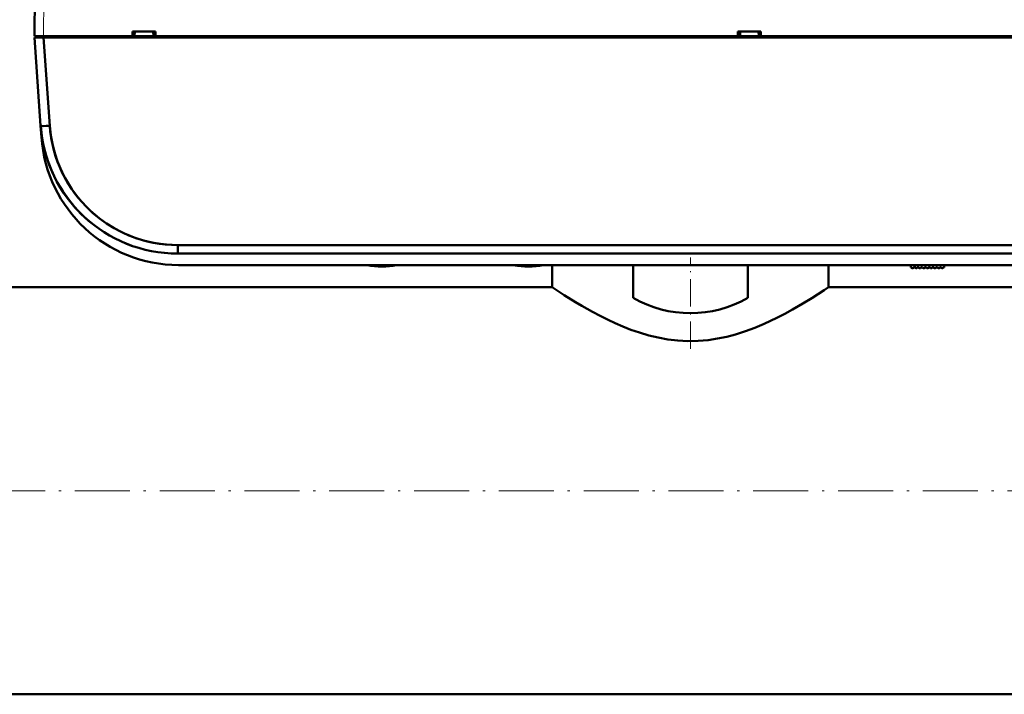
# Model space of a CAD drawing. Extents: x -1768 to 2122, y -1862 to 865.
# Tile 2 of 63: x -250 to -35, y -1806 to -1659. Entities that reach past the tile are written whole.
import ezdxf

# ---------------------------------------------------------------- set-up
doc = ezdxf.new("R2010")
doc.units = 0
doc.linetypes.add('DASHDOT', pattern=[18.5, 12, -3, 0.5, -3])

msp = doc.modelspace()

# ---------------------------------------------------------------- linework, layer by layer
at = {"color": 7, "lineweight": 50}
for p, q in [((-246.57, -1662.67), (-245.81, -1576.08)), ((-220.16, -1661.67), (-225.15, -1661.67)), ((-225.15, -1662.67), (-225.15, -1661.67)), ((-224.65, -1661.67), (-224.69, -1662.67)), ((-220.65, -1661.67), (-220.61, -1662.67)), ((-220.15, -1662.67), (-220.16, -1661.67)), ((-88.07, -1661.67), (-93.07, -1661.67)), ((-93.07, -1662.67), (-93.07, -1661.67)), ((-92.57, -1661.67), (-92.61, -1662.67)), ((-88.57, -1661.67), (-88.53, -1662.67)), ((-88.07, -1662.67), (-88.07, -1661.67)), ((-245.98, -1662.67), (-246.57, -1662.67)), ((-246.55, -1662.97), (-245.2, -1682.26)), ((-245.97, -1662.97), (-246.55, -1662.97)), ((-246.55, -1662.97), (-245.2, -1682.26)), ((-246.55, -1662.97), (-246.07, -1662.97)), ((-245.97, -1662.97), (-246.55, -1662.97)), ((-246.07, -1662.97), (-246.07, -1662.67)), ((-246.07, -1662.97), (-246.07, -1662.67)), ((-246.07, -1662.97), (-244.58, -1662.97)), ((-244.57, -1662.67), (-245.98, -1662.67)), ((-244.55, -1662.97), (-245.97, -1662.97)), ((-244.55, -1662.97), (-245.97, -1662.97)), ((-244.58, -1662.97), (-244.58, -1662.67)), ((-244.58, -1662.67), (63.43, -1662.67)), ((-244.58, -1662.97), (-244.58, -1662.67)), ((-244.58, -1662.97), (63.43, -1662.97)), ((-225.15, -1662.67), (-244.57, -1662.67)), ((-244.55, -1662.97), (-243.21, -1682.26)), ((63.41, -1662.97), (-244.55, -1662.97)), ((-244.55, -1662.97), (-243.21, -1682.26)), ((63.41, -1662.97), (-244.55, -1662.97)), ((-224.69, -1662.67), (-225.15, -1662.67)), ((-224.9, -1662.67), (-220.4, -1662.67)), ((-224.7, -1662.67), (-224.72, -1662.67)), ((-224.59, -1662.67), (-224.63, -1662.67)), ((-224.59, -1662.67), (-220.71, -1662.67)), ((-220.67, -1662.67), (-220.71, -1662.67)), ((-220.15, -1662.67), (-220.61, -1662.67)), ((-220.59, -1662.67), (-220.6, -1662.67)), ((-93.07, -1662.67), (-220.15, -1662.67)), ((-92.61, -1662.67), (-93.07, -1662.67)), ((-92.82, -1662.67), (-88.32, -1662.67)), ((-92.62, -1662.67), (-92.64, -1662.67)), ((-92.51, -1662.67), (-92.55, -1662.67)), ((-92.51, -1662.67), (-88.63, -1662.67)), ((-88.59, -1662.67), (-88.63, -1662.67)), ((-88.07, -1662.67), (-88.53, -1662.67)), ((-88.51, -1662.67), (-88.52, -1662.67)), ((39.01, -1662.67), (-88.07, -1662.67)), ((-245.03, -1684.76), (-245.2, -1682.26)), ((-245.03, -1684.76), (-245.2, -1682.26)), ((-242.63, -1686.26), (-242.6, -1686.4)), ((-215.27, -1710.17), (-215.27, -1708.31)), ((-215.27, -1708.31), (34.13, -1708.31)), ((-215.27, -1708.31), (-215.27, -1710.17)), ((-215.27, -1708.31), (34.13, -1708.31)), ((-215.27, -1710.17), (34.13, -1710.17)), ((-215.27, -1710.17), (34.13, -1710.17)), ((-215.1, -1712.67), (33.96, -1712.67)), ((-215.1, -1712.67), (33.96, -1712.67)), ((-133.58, -1717.47), (-133.58, -1712.67)), ((-115.93, -1719.82), (-115.93, -1712.67)), ((-90.93, -1719.82), (-90.93, -1712.67)), ((-73.28, -1717.47), (-73.28, -1712.67)), ((-55.37, -1712.67), (-55.37, -1713.17)), ((-55.37, -1713.17), (-55.27, -1713.17)), ((-55.27, -1713.17), (-55.28, -1713.17)), ((-54.64, -1713.17), (-54.56, -1713.17)), ((-53.75, -1713.17), (-53.82, -1713.17)), ((-52.93, -1713.17), (-53, -1713.17)), ((-52.11, -1713.17), (-52.18, -1713.17)), ((-51.29, -1713.17), (-51.36, -1713.17)), ((-50.47, -1713.17), (-50.54, -1713.17)), ((-49.65, -1713.17), (-49.72, -1713.17)), ((-48.83, -1713.17), (-48.9, -1713.17)), ((-48.07, -1713.17), (-48.19, -1713.17)), ((-48.07, -1712.67), (-48.07, -1713.17)), ((-133.58, -1717.47), (-329.43, -1717.47)), ((133.12, -1717.47), (-73.28, -1717.47)), ((622.57, -1806.37), (-329.43, -1806.37))]:
    msp.add_line(p, q, dxfattribs=at)
at = {"color": 7, "lineweight": 18}
for p, q in [((-244.57, -1662.67), (-243.82, -1576.08)), ((-54.37, -1712.67), (-54.37, -1713.28))]:
    msp.add_line(p, q, dxfattribs=at)
at = {"color": 7, "linetype": 'DASHDOT', "lineweight": 18, "ltscale": 0.499146}
msp.add_line((-103.43, -1730.97), (-103.43, -1711.01), dxfattribs=at)
at = {"color": 7, "linetype": 'DASHDOT', "lineweight": 18, "ltscale": 0.020398}
msp.add_line((-54.37, -1712.6), (-54.37, -1713.42), dxfattribs=at)
at = {"color": 7, "linetype": 'DASHDOT', "lineweight": 18}
msp.add_line((717.77, -1761.92), (-424.63, -1761.92), dxfattribs=at)
at = {"color": 7, "lineweight": 50}
for points in [[(-243.21, -1682.26), (-243.09, -1683.49), (-242.92, -1684.76), (-242.56, -1686.59), (-242.06, -1688.46), (-241.53, -1690.04), (-240.89, -1691.62), (-240.14, -1693.18), (-239.32, -1694.65), (-238.41, -1696.08), (-237.4, -1697.47), (-236.3, -1698.79), (-235.12, -1700.06), (-233.87, -1701.24), (-232.38, -1702.47), (-230.83, -1703.59), (-229.19, -1704.61), (-227.51, -1705.49), (-225.93, -1706.2), (-224.34, -1706.8), (-222.75, -1707.29), (-220.87, -1707.74), (-219.03, -1708.06), (-217.76, -1708.2), (-216.52, -1708.28), (-215.27, -1708.31)], [(-73.28, -1717.47), (-74.27, -1718.13), (-76.93, -1719.86), (-78.91, -1721.08), (-81.17, -1722.39), (-82.82, -1723.3), (-84.57, -1724.2), (-85.95, -1724.87), (-87.38, -1725.53), (-89.37, -1726.36), (-91.43, -1727.12), (-93.57, -1727.8), (-95.53, -1728.31), (-97.54, -1728.73), (-99.59, -1729.03), (-101.78, -1729.22), (-104, -1729.25), (-106.2, -1729.14), (-108.35, -1728.89), (-110.46, -1728.51), (-112.53, -1728.02), (-114.54, -1727.42), (-116.41, -1726.77), (-118.22, -1726.07), (-119.85, -1725.37), (-121.41, -1724.64), (-123.14, -1723.77), (-124.78, -1722.9), (-127.11, -1721.58), (-128.53, -1720.73), (-130.95, -1719.21), (-133.58, -1717.47)]]:
    msp.add_lwpolyline(points, dxfattribs=at)
for centre, radius, start, end in [((-215.27, -1680.17), 30, 184, 270), ((-215.27, -1680.17), 30, 184.0001, 250.4409), ((-215.27, -1680.17), 30, 184.0002, 269.9998), ((-215.27, -1680.17), 30, 184, 270), ((-215.27, -1680.31), 28, 184.0002, 269.9998), ((-215.1, -1682.67), 30, 184, 270), ((-215.1, -1682.67), 30, 184, 270), ((-170.77, -1695.85), 17.12, 259.274, 269.9959), ((-170.77, -1695.85), 17.12, 259.274, 269.9959), ((-170.77, -1695.85), 17.12, 270.0041, 280.726), ((-170.77, -1695.85), 17.12, 270.0041, 280.726), ((-138.77, -1695.85), 17.12, 259.2566, 269.9958), ((-138.77, -1695.85), 17.12, 259.2566, 269.9958), ((-138.77, -1695.85), 17.12, 270.0042, 280.7434), ((-138.77, -1695.85), 17.12, 270.0042, 280.7434), ((-55.01, -1713.07), 0.28, 200.9248, 321.3178), ((-54.64, -1713.37), 0.2, 90, 141.3178), ((-54.57, -1713.37), 0.2, 38.6797, 89.6751), ((-54.19, -1713.07), 0.28, 218.6839, 229.9948), ((-54.19, -1713.07), 0.28, 229.9948, 321.3178), ((-53.82, -1713.37), 0.2, 90, 141.3178), ((-53.75, -1713.37), 0.2, 38.6822, 90), ((-53.37, -1713.07), 0.28, 218.6822, 321.3178), ((-53, -1713.37), 0.2, 90, 141.3178), ((-52.93, -1713.37), 0.2, 38.6822, 90), ((-52.55, -1713.07), 0.28, 218.6822, 321.3178), ((-52.18, -1713.37), 0.2, 90, 141.3178), ((-52.11, -1713.37), 0.2, 38.6822, 90), ((-51.73, -1713.07), 0.28, 218.6822, 321.3178), ((-51.36, -1713.37), 0.2, 90, 141.3178), ((-51.29, -1713.37), 0.2, 38.6822, 90), ((-50.91, -1713.07), 0.28, 218.6822, 321.3178), ((-50.54, -1713.37), 0.2, 90, 141.3178), ((-50.47, -1713.37), 0.2, 38.6822, 90), ((-50.09, -1713.07), 0.28, 218.6822, 321.3178), ((-49.72, -1713.37), 0.2, 90, 141.3178), ((-49.65, -1713.37), 0.2, 38.6822, 90), ((-49.27, -1713.07), 0.28, 218.6822, 321.3178), ((-48.9, -1713.37), 0.2, 90, 141.3178), ((-48.83, -1713.37), 0.2, 38.6822, 90), ((-48.45, -1713.07), 0.28, 218.6822, 339.0752), ((-103.43, -1698.17), 25, 240, 300)]:
    msp.add_arc(centre, radius, start, end, dxfattribs=at)
for major_axis, start_param, end_param in [((2, 0.14), 3.141593, 4.707513), ((-2, -0.14), 0, 1.56593)]:
    msp.add_ellipse((-243.21, -1682.12), major_axis=major_axis, ratio=0.069587, start_param=start_param, end_param=end_param, dxfattribs=at)

doc.saveas('drawing.dxf')
